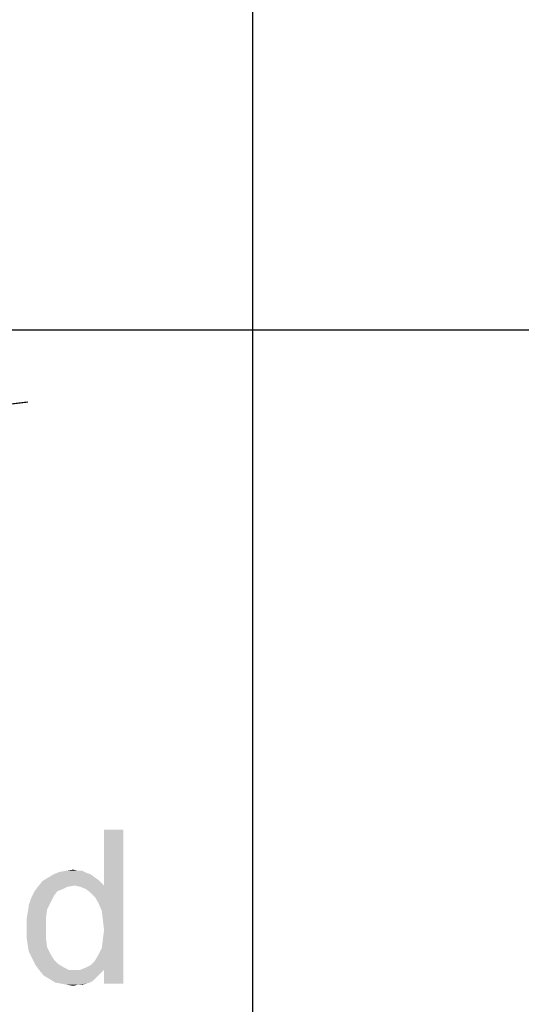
# Paper-space layout '61767N-2-A-2_1_1' of a CAD drawing. Header units: millimetres. Extents: x 0 to 594, y 1 to 420.
# Tile 132 of 222: x 416.03 to 420.27, y 17.3 to 25.62. Entities that reach past the tile are written whole.
import ezdxf

# ---------------------------------------------------------------- set-up
doc = ezdxf.new("R2010")
doc.units = ezdxf.units.MM
doc.header["$LTSCALE"] = 32.67
doc.layers.add('61767N-2-A-2_DXF_FORMAT', color=7, linetype='CONTINUOUS')
doc.layers.add('DETAIL', color=7, linetype='CONTINUOUS')

psp = doc.layouts.new('61767N-2-A-2_1_1')

# ---------------------------------------------------------------- linework, layer by layer
at = {"layer": '61767N-2-A-2_DXF_FORMAT', "color": 2, "linetype": 'Continuous'}
for p, q in [((418, 51.662), (418, 10)), ((409, 23), (474.5, 23))]:
    psp.add_line(p, q, dxfattribs=at)
at = {"layer": 'DETAIL', "color": 2, "linetype": 'Continuous', "const_width": 0.01}
psp.add_lwpolyline([(414.7, 22.2218), (416.1, 22.3911)], dxfattribs=at)
at = {"layer": 'DETAIL', "color": 2, "linetype": 'Continuous'}
for points in [[(416.6958, 18.1587), (416.744, 18.3031), (416.9077, 18.775)], [(416.7247, 18.0913), (416.6958, 18.1587), (416.9077, 18.775)], [(416.7343, 18.0143), (416.7247, 18.0913), (416.9077, 18.775)], [(416.7247, 17.7735), (416.7343, 17.8506), (416.9077, 18.775)], [(416.744, 17.5906), (416.7247, 17.7735), (416.9077, 18.775)], [(416.744, 17.9276), (416.7343, 18.0143), (416.9077, 18.775)], [(416.7343, 17.8506), (416.744, 17.9276), (416.9077, 18.775)], [(416.9077, 18.775), (416.744, 18.3031), (416.744, 18.775)], [(416.744, 17.475), (416.744, 17.5906), (416.9077, 18.775)], [(416.744, 17.475), (416.9077, 18.775), (416.9077, 17.475)], [(416.6284, 18.3994), (416.2721, 18.3706), (416.3202, 18.3994)], [(416.2721, 18.3706), (416.6284, 18.3994), (416.6958, 18.3513)], [(416.5995, 18.4091), (416.3202, 18.3994), (416.3684, 18.4187)], [(416.3202, 18.3994), (416.5995, 18.4091), (416.6284, 18.3994)], [(416.5225, 18.4283), (416.561, 18.4283), (416.3684, 18.4187)], [(416.5225, 18.4283), (416.3684, 18.4187), (416.4262, 18.4283)], [(416.3684, 18.4187), (416.561, 18.4283), (416.5995, 18.4091)], [(416.4262, 18.4283), (416.484, 18.438), (416.5225, 18.4283)], [(416.4936, 18.3031), (416.1854, 18.2935), (416.224, 18.3417)], [(416.6958, 18.3513), (416.224, 18.3417), (416.2721, 18.3706)], [(416.4936, 18.3031), (416.224, 18.3417), (416.6958, 18.3513)], [(416.4936, 18.3031), (416.6958, 18.3513), (416.744, 18.3031)], [(416.3491, 18.255), (416.3202, 18.2165), (416.1277, 18.1972)], [(416.3491, 18.255), (416.1277, 18.1972), (416.1565, 18.255)], [(416.4358, 18.2935), (416.3973, 18.2743), (416.1565, 18.255)], [(416.4358, 18.2935), (416.1565, 18.255), (416.1854, 18.2935)], [(416.1565, 18.255), (416.3973, 18.2743), (416.3491, 18.255)], [(416.1854, 18.2935), (416.4936, 18.3031), (416.4358, 18.2935)], [(416.744, 18.3031), (416.5417, 18.2935), (416.4936, 18.3031)], [(416.5899, 18.2743), (416.5417, 18.2935), (416.744, 18.3031)], [(416.6284, 18.2454), (416.5899, 18.2743), (416.744, 18.3031)], [(416.6669, 18.2069), (416.6284, 18.2454), (416.744, 18.3031)], [(416.6958, 18.1587), (416.6669, 18.2069), (416.744, 18.3031)], [(416.2914, 18.1587), (416.1084, 18.1394), (416.1277, 18.1972)], [(416.1084, 18.1394), (416.2914, 18.1587), (416.2625, 18.1009)], [(416.1277, 18.1972), (416.3202, 18.2165), (416.2914, 18.1587)], [(416.2528, 18.0239), (416.0891, 18.0143), (416.0988, 18.072)], [(416.2625, 18.1009), (416.0988, 18.072), (416.1084, 18.1394)], [(416.0988, 18.072), (416.2625, 18.1009), (416.2528, 18.0239)], [(416.0891, 17.9372), (416.0891, 18.0143), (416.2528, 18.0239)], [(416.0891, 17.9372), (416.2528, 18.0239), (416.2528, 17.9372)], [(416.2528, 17.9372), (416.0891, 17.8698), (416.0891, 17.9372)], [(416.0891, 17.8698), (416.2528, 17.9372), (416.2528, 17.8602)], [(416.2528, 17.8602), (416.0988, 17.8024), (416.0891, 17.8698)], [(416.0988, 17.8024), (416.2528, 17.8602), (416.2625, 17.7831)], [(416.2625, 17.7831), (416.1084, 17.7446), (416.0988, 17.8024)], [(416.1084, 17.7446), (416.2625, 17.7831), (416.2914, 17.7254)], [(416.2914, 17.7254), (416.1373, 17.6869), (416.1084, 17.7446)], [(416.744, 17.5906), (416.6958, 17.7157), (416.7247, 17.7735)], [(416.1373, 17.6869), (416.2914, 17.7254), (416.3202, 17.6772)], [(416.3202, 17.6772), (416.1662, 17.6291), (416.1373, 17.6869)], [(416.3202, 17.6772), (416.3588, 17.6387), (416.1662, 17.6291)], [(416.744, 17.5906), (416.6284, 17.6291), (416.6669, 17.6676)], [(416.744, 17.5906), (416.6669, 17.6676), (416.6958, 17.7157)], [(416.1662, 17.6291), (416.3588, 17.6387), (416.4069, 17.6098)], [(416.4069, 17.6098), (416.1951, 17.5906), (416.1662, 17.6291)], [(416.1951, 17.5906), (416.4069, 17.6098), (416.4454, 17.5906)], [(416.4454, 17.5906), (416.2336, 17.5424), (416.1951, 17.5906)], [(416.744, 17.5906), (416.7151, 17.5617), (416.2336, 17.5424)], [(416.5417, 17.5906), (416.744, 17.5906), (416.2336, 17.5424)], [(416.4936, 17.5906), (416.5417, 17.5906), (416.2336, 17.5424)], [(416.4454, 17.5906), (416.4936, 17.5906), (416.2336, 17.5424)], [(416.744, 17.5906), (416.5417, 17.5906), (416.5899, 17.6098)], [(416.744, 17.5906), (416.5899, 17.6098), (416.6284, 17.6291)], [(416.2336, 17.5424), (416.7151, 17.5617), (416.6862, 17.5328)], [(416.6862, 17.5328), (416.2817, 17.5135), (416.2336, 17.5424)], [(416.2817, 17.5135), (416.6862, 17.5328), (416.6573, 17.5039)], [(416.6573, 17.5039), (416.3299, 17.4846), (416.2817, 17.5135)], [(416.3299, 17.4846), (416.6573, 17.5039), (416.6284, 17.4846)], [(416.6284, 17.4846), (416.378, 17.475), (416.3299, 17.4846)], [(416.378, 17.475), (416.6284, 17.4846), (416.5995, 17.475)], [(416.5995, 17.475), (416.4262, 17.4654), (416.378, 17.475)], [(416.5225, 17.4654), (416.4262, 17.4654), (416.5995, 17.475)], [(416.5225, 17.4654), (416.484, 17.4557), (416.4262, 17.4654)], [(416.5225, 17.4654), (416.5995, 17.475), (416.561, 17.4654)]]:
    psp.add_solid(points, dxfattribs=at)

doc.saveas('drawing.dxf')
